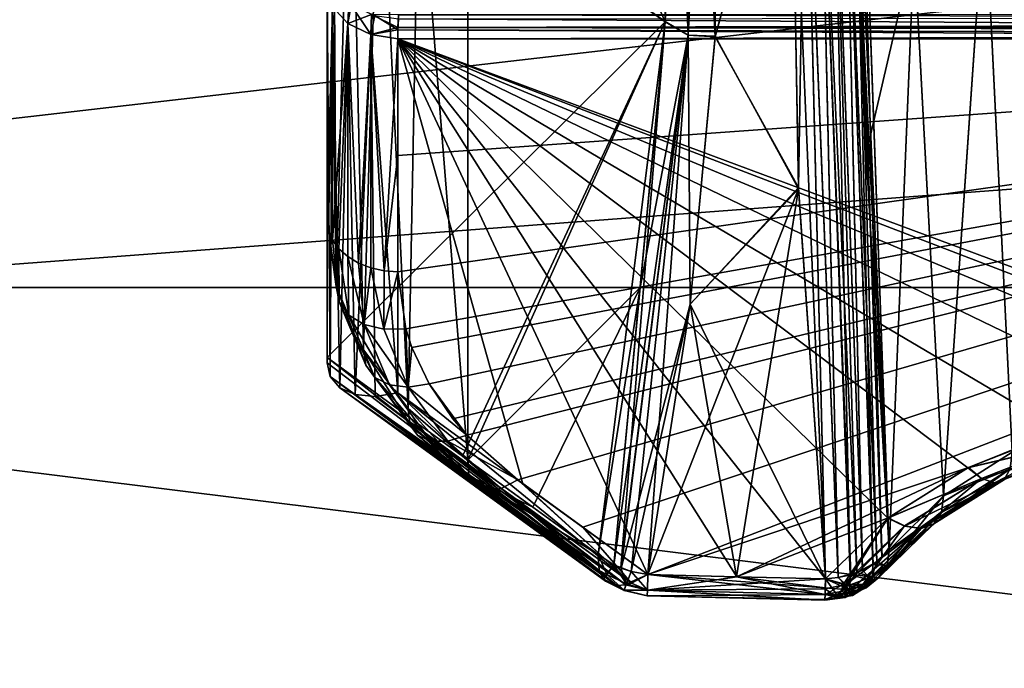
# Model space of a CAD drawing. Header units: metres. Extents: x 59 to 135, y -85 to 115.
# Tile 156 of 256: x 89.31 to 91.36, y 38.75 to 40.1. Entities that reach past the tile are written whole.
import ezdxf

# ---------------------------------------------------------------- set-up
doc = ezdxf.new("R2010")
doc.units = ezdxf.units.M
doc.layers.add('solid_20_404_502_XXX', color=7, linetype='CONTINUOUS')

msp = doc.modelspace()

# ---------------------------------------------------------------- linework, layer by layer
at = {"layer": 'solid_20_404_502_XXX'}
for points in [[(90.653053, 40.09127, 13.194771), (89.949997, 40.58807, 13.693076), (89.949997, 41.693077, 12.588069)], [(90.653053, 40.09127, 13.194771), (89.949997, 41.693077, 12.588069), (90.653076, 41.194283, 12.091764)], [(103.25, 39.539688, 17.545244), (86.25, 39.539654, 17.545261), (86.25, 41.498821, 16.086687)], [(103.25, 41.498539, 16.086933), (103.25, 39.539688, 17.545244), (86.25, 41.498821, 16.086687)], [(103.25, 41.498539, -16.086933), (86.25, 41.498821, -16.086687), (86.25, 39.539654, -17.545261)], [(103.25, 39.539688, -17.545244), (103.25, 41.498539, -16.086933), (86.25, 39.539654, -17.545261)], [(90.700821, 40.063805, 13.176558), (90.653053, 40.09127, 13.194771), (90.653076, 41.194283, 12.091764)], [(90.700821, 41.176529, 12.063834), (90.700821, 40.063805, 13.176558), (90.653076, 41.194283, 12.091764)], [(90.65313, 40.092587, -13.193456), (90.700821, 40.063805, -13.176559), (90.700829, 41.176506, -12.063855)], [(90.670471, 40.644981, -12.64049), (90.65313, 40.092587, -13.193456), (90.700829, 41.176506, -12.063855)], [(90.756798, 40.060356, 13.163441), (90.700821, 40.063805, 13.176558), (90.700821, 41.176529, 12.063834)], [(90.756836, 41.162868, 12.060927), (90.756798, 40.060356, 13.163441), (90.700821, 41.176529, 12.063834)], [(90.756607, 41.166149, -12.057652), (90.700829, 41.176506, -12.063855), (90.700821, 40.063805, -13.176559)], [(90.756889, 40.061691, -13.162101), (90.756607, 41.166149, -12.057652), (90.700821, 40.063805, -13.176559)], [(90.913727, 40.629665, -12.590257), (90.756607, 41.166149, -12.057652), (90.756889, 40.061691, -13.162101)], [(90.756836, 41.162868, 12.060927), (90.913734, 40.635239, 12.584682), (90.756798, 40.060356, 13.163441)], [(89.949997, 40.162849, -15.489921), (89.949997, 39.678234, -15.005305), (89.949997, 40.856499, -14.008965)], [(89.9692, 39.541931, -14.864235), (89.949997, 40.856499, -14.008965), (89.949997, 39.678234, -15.005305)], [(89.962311, 40.750732, -13.893693), (89.949997, 40.856499, -14.008965), (89.9692, 39.541931, -14.864235)], [(89.962311, 40.750732, -13.893693), (89.9692, 39.541931, -14.864235), (89.998947, 40.64756, -13.781276)], [(91.056885, 40.698624, -12.659346), (91.043259, 40.679153, -12.639861), (91.118721, 38.995293, -14.330547)], [(91.103531, 38.978916, 14.31572), (91.043266, 40.684715, 12.634307), (91.056892, 40.704185, 12.653793)], [(91.062744, 40.108459, -13.245655), (91.056885, 40.698624, -12.659346), (91.118721, 38.995293, -14.330547)], [(91.056892, 40.704185, 12.653793), (91.062714, 40.109726, 13.244403), (91.118721, 38.995293, 14.330547)], [(91.103531, 38.978916, 14.31572), (91.056892, 40.704185, 12.653793), (91.118721, 38.995293, 14.330547)], [(91.062744, 38.952541, 14.293544), (91.000832, 40.653618, 12.60316), (91.024315, 40.667622, 12.617189)], [(91.093102, 38.97039, -14.308212), (91.043259, 40.679153, -12.639861), (91.024307, 40.662056, -12.622746)], [(91.084373, 38.964321, 14.303089), (91.024315, 40.667622, 12.617189), (91.043266, 40.684715, 12.634307)], [(91.084373, 38.964321, 14.303089), (91.062744, 38.952541, 14.293544), (91.024315, 40.667622, 12.617189)], [(91.103668, 38.978989, -14.315868), (91.118721, 38.995293, -14.330547), (91.043259, 40.679153, -12.639861)], [(91.093102, 38.97039, -14.308212), (91.103668, 38.978989, -14.315868), (91.043259, 40.679153, -12.639861)], [(91.103531, 38.978916, 14.31572), (91.084373, 38.964321, 14.303089), (91.043266, 40.684715, 12.634307)], [(103.25, 40.638706, -19.216219), (72.50016, 38.324135, -20.55267), (72.465813, 40.644337, -19.212515)], [(103.25, 40.638706, 19.216219), (72.465813, 40.644032, 19.212717), (72.50016, 38.32407, 20.552702)], [(89.998947, 40.64756, -13.781276), (89.9692, 39.541931, -14.864235), (90.026115, 39.41037, -14.728817)], [(89.998947, 40.64756, -13.781276), (90.026115, 39.41037, -14.728817), (90.05899, 40.549538, -13.674465)], [(90.242889, 40.378391, -13.487979), (90.65313, 40.092587, -13.193456), (90.670471, 40.644981, -12.64049)], [(91.051384, 38.9478, -14.289968), (91.000824, 40.648052, -12.608721), (90.973793, 40.63773, -12.598372)], [(91.037651, 38.943142, 14.286748), (90.973801, 40.643299, 12.592809), (91.000832, 40.653618, 12.60316)], [(91.063309, 38.952778, -14.293766), (91.024307, 40.662056, -12.622746), (91.000824, 40.648052, -12.608721)], [(91.051384, 38.9478, -14.289968), (91.063309, 38.952778, -14.293766), (91.000824, 40.648052, -12.608721)], [(91.062744, 38.952541, 14.293544), (91.037651, 38.943142, 14.286748), (91.000832, 40.653618, 12.60316)], [(91.08522, 38.96487, -14.303549), (91.093102, 38.97039, -14.308212), (91.024307, 40.662056, -12.622746)], [(91.063309, 38.952778, -14.293766), (91.08522, 38.96487, -14.303549), (91.024307, 40.662056, -12.622746)], [(103.25, 40.638706, -19.216219), (103.25, 38.32238, -20.553551), (72.50016, 38.324135, -20.55267)], [(103.25, 38.32238, 20.553551), (103.25, 40.638706, 19.216219), (72.50016, 38.32407, 20.552702)], [(90.756798, 40.060356, 13.163441), (90.913734, 40.635239, 12.584682), (90.929924, 39.747345, 13.472178)], [(90.913727, 40.629665, -12.590257), (90.756889, 40.061691, -13.162101), (90.930023, 39.744774, -13.474746)], [(90.944344, 40.631519, -12.592136), (90.913727, 40.629665, -12.590257), (90.985893, 38.934566, -14.283573)], [(90.913727, 40.629665, -12.590257), (90.930023, 39.744774, -13.474746), (90.985893, 38.934566, -14.283573)], [(90.929924, 39.747345, 13.472178), (90.913734, 40.635239, 12.584682), (90.944359, 40.637093, 12.586569)], [(90.985893, 38.934566, 14.283573), (90.929924, 39.747345, 13.472178), (90.944359, 40.637093, 12.586569)], [(91.01255, 38.937473, -14.283401), (90.973793, 40.63773, -12.598372), (90.944344, 40.631519, -12.592136)], [(91.01255, 38.937473, -14.283401), (90.944344, 40.631519, -12.592136), (90.985893, 38.934566, -14.283573)], [(91.01255, 38.937325, 14.283545), (90.944359, 40.637093, 12.586569), (90.973801, 40.643299, 12.592809)], [(91.01255, 38.937325, 14.283545), (90.985893, 38.934566, 14.283573), (90.944359, 40.637093, 12.586569)], [(91.038765, 38.943447, -14.286999), (91.051384, 38.9478, -14.289968), (90.973793, 40.63773, -12.598372)], [(91.01255, 38.937473, -14.283401), (91.038765, 38.943447, -14.286999), (90.973793, 40.63773, -12.598372)], [(91.037651, 38.943142, 14.286748), (91.01255, 38.937325, 14.283545), (90.973801, 40.643299, 12.592809)], [(89.949997, 40.58807, 13.693076), (89.949997, 39.39426, 14.701389), (89.949997, 40.162849, 15.489921)], [(90.653053, 40.09127, 13.194771), (89.949997, 39.39426, 14.701389), (89.949997, 40.58807, 13.693076)], [(90.05899, 40.549538, -13.674465), (90.026115, 39.41037, -14.728817), (90.118607, 39.28862, -14.604265)], [(90.05899, 40.549538, -13.674465), (90.118607, 39.28862, -14.604265), (90.140984, 40.459072, -13.575891)], [(90.140984, 40.459072, -13.575891), (90.118607, 39.28862, -14.604265), (90.242889, 39.181583, -14.495599)], [(90.140984, 40.459072, -13.575891), (90.242889, 39.181583, -14.495599), (90.242889, 40.378391, -13.487979)], [(91.497307, 40.435749, 13.589652), (91.373894, 39.198002, 14.532236), (91.317146, 40.355339, 13.501779)], [(91.317169, 40.35413, -13.502909), (91.374222, 39.19817, -14.532407), (91.49733, 40.434528, -13.590782)], [(90.242889, 40.378391, -13.487979), (90.242889, 39.181583, -14.495599), (90.65313, 40.092587, -13.193456)], [(91.317146, 40.355339, 13.501779), (91.231277, 39.107018, 14.440898), (91.170555, 40.248264, 13.38477)], [(91.17057, 40.247074, -13.385899), (91.231392, 39.107109, -14.44099), (91.317169, 40.35413, -13.502909)], [(91.317146, 40.355339, 13.501779), (91.373894, 39.198002, 14.532236), (91.231277, 39.107018, 14.440898)], [(91.317169, 40.35413, -13.502909), (91.231392, 39.107109, -14.44099), (91.374222, 39.19817, -14.532407)], [(91.170555, 40.248264, 13.38477), (91.070755, 39.817383, 13.532068), (91.062714, 40.109726, 13.244403)], [(91.17057, 40.247074, -13.385899), (91.062744, 40.108459, -13.245655), (91.118721, 38.995293, -14.330547)], [(91.170555, 40.248264, 13.38477), (91.118721, 38.995293, 14.330547), (91.070755, 39.817383, 13.532068)], [(91.170555, 40.248264, 13.38477), (91.231277, 39.107018, 14.440898), (91.118721, 38.995293, 14.330547)], [(91.17057, 40.247074, -13.385899), (91.118721, 38.995293, -14.330547), (91.231392, 39.107109, -14.44099)], [(89.961166, 40.122513, -15.529895), (89.949997, 39.678234, -15.005305), (89.949997, 40.162849, -15.489921)], [(89.956627, 39.354668, 14.744087), (89.949997, 40.162849, 15.489921), (89.949997, 39.383694, 14.710766)], [(89.949997, 39.39426, 14.701389), (89.949997, 39.383694, 14.710766), (89.949997, 40.162849, 15.489921)], [(89.961128, 40.122566, 15.529816), (89.949997, 40.162849, 15.489921), (89.956627, 39.354668, 14.744087)], [(89.961166, 40.122513, -15.529895), (89.95282, 39.657768, -15.025771), (89.949997, 39.678234, -15.005305)], [(89.961166, 40.122513, -15.529895), (89.961166, 39.638069, -15.045468), (89.95282, 39.657768, -15.025771)], [(89.961128, 40.122566, 15.529816), (89.956627, 39.354668, 14.744087), (89.976295, 39.331783, 14.778832)], [(89.995415, 40.129654, 15.594456), (89.961128, 40.122566, 15.529816), (89.992973, 40.088223, 15.56393)], [(89.992973, 40.088223, 15.56393), (89.961128, 40.122566, 15.529816), (89.976295, 39.331783, 14.778832)], [(89.999924, 40.126453, -15.597754), (89.99305, 40.088169, -15.563979), (89.961166, 40.122513, -15.529895)], [(89.961166, 40.122513, -15.529895), (89.99305, 40.088169, -15.563979), (89.961166, 39.638069, -15.045468)], [(89.995415, 40.129654, 15.594456), (89.992973, 40.088223, 15.56393), (90.042526, 40.107132, 15.618773)], [(89.999924, 40.126453, -15.597754), (90.040894, 40.064926, -15.586968), (89.99305, 40.088169, -15.563979)], [(90.049408, 40.10503, -15.620737), (90.040894, 40.064926, -15.586968), (89.999924, 40.126453, -15.597754)], [(90.042526, 40.107132, 15.618773), (89.992973, 40.088223, 15.56393), (90.040794, 40.064964, 15.586946)], [(90.042526, 40.107132, 15.618773), (90.040794, 40.064964, 15.586946), (90.097481, 40.079582, 15.615403)], [(90.049408, 40.10503, -15.620737), (90.097336, 40.074863, -15.611843), (90.040894, 40.064926, -15.586968)], [(90.042526, 40.107132, 15.618773), (90.097481, 40.079582, 15.615403), (90.098824, 40.105846, 15.631683)], [(90.049408, 40.10503, -15.620737), (90.098282, 40.09745, -15.627077), (90.097336, 40.074863, -15.611843)], [(90.097336, 40.074863, -15.611843), (90.098282, 40.09745, -15.627077), (96.902618, 40.05619, -15.76335)], [(90.098824, 40.105846, 15.631683), (90.097481, 40.079582, 15.615403), (96.59211, 40.094494, 15.785632)], [(90.097481, 40.079582, 15.615403), (96.575249, 40.081406, 15.776626), (96.59211, 40.094494, 15.785632)], [(90.098282, 40.09745, -15.627077), (96.898567, 40.104042, -15.798593), (96.902618, 40.05619, -15.76335)], [(90.098824, 40.105846, 15.631683), (96.59211, 40.094494, 15.785632), (96.612778, 40.108261, 15.793708)], [(90.242889, 39.181583, -14.495599), (90.600792, 39.539738, -13.74804), (90.65313, 40.092587, -13.193456)], [(90.65313, 40.092587, -13.193456), (90.600792, 39.539738, -13.74804), (90.700821, 40.063805, -13.176559)], [(91.062714, 40.109726, 13.244403), (91.070755, 39.817383, 13.532068), (91.118721, 38.995293, 14.330547)], [(90.231697, 39.189713, 14.503467), (89.949997, 39.39426, 14.701389), (90.653053, 40.09127, 13.194771)], [(89.99305, 40.088169, -15.563979), (89.974739, 39.619884, -15.063655), (89.961166, 39.638069, -15.045468)], [(89.99305, 40.088169, -15.563979), (89.993011, 39.603889, -15.079649), (89.974739, 39.619884, -15.063655)], [(89.992973, 40.088223, 15.56393), (89.976295, 39.331783, 14.778832), (90.008202, 39.317345, 14.812187)], [(90.040794, 40.064964, 15.586946), (89.992973, 40.088223, 15.56393), (90.008202, 39.317345, 14.812187)], [(89.99305, 40.088169, -15.563979), (90.015312, 39.590691, -15.092849), (89.993011, 39.603889, -15.079649)], [(89.99305, 40.088169, -15.563979), (90.040894, 40.064926, -15.586968), (90.015312, 39.590691, -15.092849)], [(90.097481, 40.079582, 15.615403), (90.040794, 40.064964, 15.586946), (90.097382, 40.05619, 15.595365)], [(90.097336, 40.074863, -15.611843), (90.097382, 40.05619, -15.595365), (90.040894, 40.064926, -15.586968)], [(90.097336, 40.074863, -15.611843), (96.902618, 40.05619, -15.76335), (93.5, 40.05619, -15.679358)], [(90.097336, 40.074863, -15.611843), (93.5, 40.05619, -15.679358), (90.097382, 40.05619, -15.595365)], [(90.097481, 40.079582, 15.615403), (90.097382, 40.05619, 15.595365), (96.563408, 40.068485, 15.766286)], [(90.097481, 40.079582, 15.615403), (96.563408, 40.068485, 15.766286), (96.575249, 40.081406, 15.776626)], [(90.231697, 39.189713, 14.503467), (90.653053, 40.09127, 13.194771), (90.513412, 38.985104, 14.305455)], [(90.546425, 38.963917, 14.290593), (90.513412, 38.985104, 14.305455), (90.653053, 40.09127, 13.194771)], [(90.560753, 38.957455, 14.286942), (90.546425, 38.963917, 14.290593), (90.653053, 40.09127, 13.194771)], [(90.700821, 40.063805, 13.176558), (90.560753, 38.957455, 14.286942), (90.653053, 40.09127, 13.194771)], [(90.040794, 40.064964, 15.586946), (90.008202, 39.317345, 14.812187), (90.049873, 39.313496, 14.840506)], [(90.040894, 40.064926, -15.586968), (90.040794, 39.58078, -15.102758), (90.015312, 39.590691, -15.092849)], [(90.040794, 40.064964, 15.586946), (90.097382, 39.321259, 14.860432), (90.097382, 40.05619, 15.595365)], [(90.040794, 40.064964, 15.586946), (90.049873, 39.313496, 14.840506), (90.097382, 39.321259, 14.860432)], [(90.040894, 40.064926, -15.586968), (90.068497, 39.574532, -15.109006), (90.040794, 39.58078, -15.102758)], [(90.040894, 40.064926, -15.586968), (90.097382, 40.05619, -15.595365), (90.068497, 39.574532, -15.109006)], [(90.068497, 39.574532, -15.109006), (90.097382, 40.05619, -15.595365), (90.097382, 39.814175, -15.353346)], [(96.563408, 40.068485, 15.766286), (90.097382, 40.05619, 15.595365), (93.328056, 40.05619, 15.675114)], [(90.097382, 39.814175, -15.353346), (90.097382, 40.05619, -15.595365), (93.5, 40.05619, -15.679358)], [(90.097389, 39.572151, -15.111324), (90.097382, 39.814175, -15.353346), (93.5, 40.05619, -15.679358)], [(90.097382, 40.05619, 15.595365), (92.131256, 39.276802, 14.866182), (92.34333, 39.221817, 14.81643)], [(93.328056, 40.05619, 15.675114), (90.097382, 40.05619, 15.595365), (92.34333, 39.221817, 14.81643)], [(90.097382, 40.05619, 15.595365), (91.910988, 39.298634, 14.882576), (92.131256, 39.276802, 14.866182)], [(90.097382, 40.05619, 15.595365), (91.689598, 39.286983, 14.865459), (91.910988, 39.298634, 14.882576)], [(90.097382, 40.05619, 15.595365), (91.476379, 39.241962, 14.815174), (91.689598, 39.286983, 14.865459)], [(90.097382, 40.05619, 15.595365), (91.282143, 39.165501, 14.733917), (91.476379, 39.241962, 14.815174)], [(90.097382, 40.05619, 15.595365), (91.115524, 39.060833, 14.625138), (91.282143, 39.165501, 14.733917)], [(90.097382, 40.05619, 15.595365), (90.986229, 38.934559, 14.495673), (91.115524, 39.060833, 14.625138)], [(90.097382, 40.05619, 15.595365), (90.801506, 38.939117, 14.495673), (90.986229, 38.934559, 14.495673)], [(90.097382, 40.05619, 15.595365), (90.616806, 38.94368, 14.495673), (90.801506, 38.939117, 14.495673)], [(90.097382, 40.05619, 15.595365), (90.357346, 39.132313, 14.677902), (90.616806, 38.94368, 14.495673)], [(90.097382, 40.05619, 15.595365), (90.097382, 39.321259, 14.860432), (90.357346, 39.132313, 14.677902)], [(90.113663, 39.454041, -14.993615), (90.097389, 39.572151, -15.111324), (93.5, 40.05619, -15.679358)], [(90.126305, 39.415146, -14.955034), (90.113663, 39.454041, -14.993615), (93.5, 40.05619, -15.679358)], [(90.162117, 39.339451, -14.880219), (90.126305, 39.415146, -14.955034), (93.5, 40.05619, -15.679358)], [(90.211601, 39.267296, -14.809289), (90.162117, 39.339451, -14.880219), (93.5, 40.05619, -15.679358)], [(90.240921, 39.233326, -14.776041), (90.211601, 39.267296, -14.809289), (93.5, 40.05619, -15.679358)], [(90.240921, 39.233326, -14.776041), (93.5, 40.05619, -15.679358), (90.346313, 39.140339, -14.685657)], [(93.5, 40.05619, -15.679358), (90.481567, 39.042011, -14.590667), (90.346313, 39.140339, -14.685657)], [(93.5, 40.05619, -15.679358), (90.616806, 38.94368, -14.495673), (90.481567, 39.042011, -14.590667)], [(90.546478, 38.963898, -14.290572), (90.561317, 38.957253, -14.286806), (90.700821, 40.063805, -13.176559)], [(90.600792, 39.539738, -13.74804), (90.546478, 38.963898, -14.290572), (90.700821, 40.063805, -13.176559)], [(90.582222, 38.950287, 14.283667), (90.560753, 38.957455, 14.286942), (90.700821, 40.063805, 13.176558)], [(90.70459, 39.505554, -13.71953), (90.700821, 40.063805, -13.176559), (90.561317, 38.957253, -14.286806)], [(90.582222, 38.950287, 14.283667), (90.700821, 40.063805, 13.176558), (90.616867, 38.943676, 14.283573)], [(93.5, 40.05619, -15.679358), (91.283623, 39.166222, -14.734676), (90.616806, 38.94368, -14.495673)], [(90.704514, 39.504883, 13.720203), (90.616867, 38.943676, 14.283573), (90.700821, 40.063805, 13.176558)], [(90.70459, 39.505554, -13.71953), (90.756889, 40.061691, -13.162101), (90.700821, 40.063805, -13.176559)], [(90.756798, 40.060356, 13.163441), (90.704514, 39.504883, 13.720203), (90.700821, 40.063805, 13.176558)], [(90.756798, 40.060356, 13.163441), (90.929924, 39.747345, 13.472178), (90.704514, 39.504883, 13.720203)], [(90.930023, 39.744774, -13.474746), (90.756889, 40.061691, -13.162101), (90.70459, 39.505554, -13.71953)], [(93.5, 40.05619, -15.679358), (91.477905, 39.242416, -14.815667), (91.283623, 39.166222, -14.734676)], [(90.068497, 39.574532, -15.109006), (90.097382, 39.814175, -15.353346), (90.097389, 39.572151, -15.111324)], [(90.930023, 39.744774, -13.474746), (90.616821, 38.94368, -14.283573), (90.801353, 38.939121, -14.283573)], [(90.930023, 39.744774, -13.474746), (90.70459, 39.505554, -13.71953), (90.616821, 38.94368, -14.283573)], [(90.704514, 39.504883, 13.720203), (90.929924, 39.747345, 13.472178), (90.985893, 38.934566, 14.283573)], [(90.930023, 39.744774, -13.474746), (90.801353, 38.939121, -14.283573), (90.985893, 38.934566, -14.283573)], [(89.9692, 39.541931, -14.864235), (89.949997, 39.678234, -15.005305), (89.95282, 39.657768, -15.025771)], [(89.975327, 39.509853, -14.898244), (89.95282, 39.657768, -15.025771), (89.961166, 39.638069, -15.045468)], [(89.9692, 39.541931, -14.864235), (89.95282, 39.657768, -15.025771), (89.975327, 39.509853, -14.898244)], [(89.975327, 39.509853, -14.898244), (89.961166, 39.638069, -15.045468), (89.974739, 39.619884, -15.063655)], [(89.995377, 39.482723, -14.931174), (89.974739, 39.619884, -15.063655), (89.993011, 39.603889, -15.079649)], [(89.975327, 39.509853, -14.898244), (89.974739, 39.619884, -15.063655), (89.995377, 39.482723, -14.931174)], [(90.027374, 39.463211, -14.959774), (89.993011, 39.603889, -15.079649), (90.015312, 39.590691, -15.092849)], [(89.995377, 39.482723, -14.931174), (89.993011, 39.603889, -15.079649), (90.027374, 39.463211, -14.959774)], [(90.027374, 39.463211, -14.959774), (90.015312, 39.590691, -15.092849), (90.040794, 39.58078, -15.102758)], [(90.027374, 39.463211, -14.959774), (90.040794, 39.58078, -15.102758), (90.068161, 39.453251, -14.98122)], [(90.068161, 39.453251, -14.98122), (90.040794, 39.58078, -15.102758), (90.068497, 39.574532, -15.109006)], [(90.068161, 39.453251, -14.98122), (90.068497, 39.574532, -15.109006), (90.097389, 39.572151, -15.111324)], [(90.068161, 39.453251, -14.98122), (90.097389, 39.572151, -15.111324), (90.113663, 39.454041, -14.993615)], [(103.25, 39.539688, 17.545244), (103.25, 37.424782, 18.766285), (86.25, 39.539654, 17.545261)], [(103.25, 39.539688, -17.545244), (86.25, 39.539654, -17.545261), (86.25, 37.424641, -18.766357)], [(103.25, 37.424782, -18.766285), (103.25, 39.539688, -17.545244), (86.25, 37.424641, -18.766357)], [(103.25, 37.424782, 18.766285), (86.25, 37.424641, 18.766357), (86.25, 39.539654, 17.545261)], [(89.9692, 39.541931, -14.864235), (90.030945, 39.378372, -14.764105), (90.026115, 39.41037, -14.728817)], [(89.9692, 39.541931, -14.864235), (89.975327, 39.509853, -14.898244), (90.030945, 39.378372, -14.764105)], [(90.378128, 39.083359, -14.400555), (90.600792, 39.539738, -13.74804), (90.242889, 39.181583, -14.495599)], [(90.378128, 39.083359, -14.400555), (90.513367, 38.985123, -14.30549), (90.600792, 39.539738, -13.74804)], [(90.600792, 39.539738, -13.74804), (90.513367, 38.985123, -14.30549), (90.546478, 38.963898, -14.290572)], [(89.975327, 39.509853, -14.898244), (90.049408, 39.353214, -14.800421), (90.030945, 39.378372, -14.764105)], [(89.975327, 39.509853, -14.898244), (89.995377, 39.482723, -14.931174), (90.049408, 39.353214, -14.800421)], [(90.561317, 38.957253, -14.286806), (90.582039, 38.95034, -14.283681), (90.70459, 39.505554, -13.71953)], [(90.582039, 38.95034, -14.283681), (90.616821, 38.94368, -14.283573), (90.70459, 39.505554, -13.71953)], [(90.704514, 39.504883, 13.720203), (90.801376, 38.939121, 14.283573), (90.616867, 38.943676, 14.283573)], [(90.704514, 39.504883, 13.720203), (90.985893, 38.934566, 14.283573), (90.801376, 38.939121, 14.283573)], [(89.995377, 39.482723, -14.931174), (90.07962, 39.337463, -14.834064), (90.049408, 39.353214, -14.800421)], [(89.995377, 39.482723, -14.931174), (90.027374, 39.463211, -14.959774), (90.07962, 39.337463, -14.834064)], [(90.027374, 39.463211, -14.959774), (90.118492, 39.332722, -14.861607), (90.07962, 39.337463, -14.834064)], [(90.027374, 39.463211, -14.959774), (90.068161, 39.453251, -14.98122), (90.118492, 39.332722, -14.861607)], [(90.068161, 39.453251, -14.98122), (90.113663, 39.454041, -14.993615), (90.118492, 39.332722, -14.861607)], [(90.118492, 39.332722, -14.861607), (90.113663, 39.454041, -14.993615), (90.126305, 39.415146, -14.955034)], [(90.026115, 39.41037, -14.728817), (90.12207, 39.256432, -14.640491), (90.118607, 39.28862, -14.604265)], [(90.026115, 39.41037, -14.728817), (90.030945, 39.378372, -14.764105), (90.12207, 39.256432, -14.640491)], [(90.118492, 39.332722, -14.861607), (90.126305, 39.415146, -14.955034), (90.162117, 39.339451, -14.880219)], [(90.515541, 38.952324, 14.3425), (89.949997, 39.383694, 14.710766), (89.949997, 39.39426, 14.701389)], [(90.231697, 39.189713, 14.503467), (90.515541, 38.952324, 14.3425), (89.949997, 39.39426, 14.701389)], [(90.515541, 38.952324, 14.3425), (89.956627, 39.354668, 14.744087), (89.949997, 39.383694, 14.710766)], [(90.030945, 39.378372, -14.764105), (90.13826, 39.232964, -14.67984), (90.12207, 39.256432, -14.640491)], [(90.030945, 39.378372, -14.764105), (90.049408, 39.353214, -14.800421), (90.13826, 39.232964, -14.67984)], [(90.529045, 38.930111, 14.384829), (89.976295, 39.331783, 14.778832), (89.956627, 39.354668, 14.744087)], [(90.524551, 38.93465, 14.373653), (90.529045, 38.930111, 14.384829), (89.956627, 39.354668, 14.744087)], [(90.515541, 38.952324, 14.3425), (90.524551, 38.93465, 14.373653), (89.956627, 39.354668, 14.744087)], [(90.049408, 39.353214, -14.800421), (90.165474, 39.220688, -14.718179), (90.13826, 39.232964, -14.67984)], [(90.049408, 39.353214, -14.800421), (90.07962, 39.337463, -14.834064), (90.165474, 39.220688, -14.718179)], [(90.07962, 39.337463, -14.834064), (90.200851, 39.22089, -14.751483), (90.165474, 39.220688, -14.718179)], [(90.07962, 39.337463, -14.834064), (90.118492, 39.332722, -14.861607), (90.200851, 39.22089, -14.751483)], [(90.118492, 39.332722, -14.861607), (90.162117, 39.339451, -14.880219), (90.240921, 39.233326, -14.776041)], [(90.240921, 39.233326, -14.776041), (90.162117, 39.339451, -14.880219), (90.211601, 39.267296, -14.809289)], [(90.552483, 38.920967, 14.427567), (90.008202, 39.317345, 14.812187), (89.976295, 39.331783, 14.778832)], [(90.529045, 38.930111, 14.384829), (90.552483, 38.920967, 14.427567), (89.976295, 39.331783, 14.778832)], [(90.571136, 38.92244, 14.452596), (90.049873, 39.313496, 14.840506), (90.008202, 39.317345, 14.812187)], [(90.552483, 38.920967, 14.427567), (90.571136, 38.92244, 14.452596), (90.008202, 39.317345, 14.812187)], [(90.582878, 38.925861, 14.465919), (90.097382, 39.321259, 14.860432), (90.049873, 39.313496, 14.840506)], [(90.582878, 38.925861, 14.465919), (90.357346, 39.132313, 14.677902), (90.097382, 39.321259, 14.860432)], [(90.118492, 39.332722, -14.861607), (90.240921, 39.233326, -14.776041), (90.200851, 39.22089, -14.751483)], [(90.571136, 38.92244, 14.452596), (90.582878, 38.925861, 14.465919), (90.049873, 39.313496, 14.840506)], [(90.118607, 39.28862, -14.604265), (90.245064, 39.148975, -14.532444), (90.242889, 39.181583, -14.495599)], [(90.118607, 39.28862, -14.604265), (90.12207, 39.256432, -14.640491), (90.245064, 39.148975, -14.532444)], [(90.12207, 39.256432, -14.640491), (90.258438, 39.126869, -14.574371), (90.245064, 39.148975, -14.532444)], [(90.12207, 39.256432, -14.640491), (90.13826, 39.232964, -14.67984), (90.258438, 39.126869, -14.574371)], [(90.13826, 39.232964, -14.67984), (90.28157, 39.117645, -14.616859), (90.258438, 39.126869, -14.574371)], [(90.13826, 39.232964, -14.67984), (90.165474, 39.220688, -14.718179), (90.28157, 39.117645, -14.616859)], [(90.200851, 39.22089, -14.751483), (90.240921, 39.233326, -14.776041), (90.346313, 39.140339, -14.685657)], [(91.495628, 39.215401, 14.777229), (91.476379, 39.241962, 14.815174), (91.282143, 39.165501, 14.733917)], [(91.495995, 39.215561, -14.777445), (91.283623, 39.166222, -14.734676), (91.477905, 39.242416, -14.815667)], [(90.165474, 39.220688, -14.718179), (90.200851, 39.22089, -14.751483), (90.311966, 39.122292, -14.655329)], [(90.165474, 39.220688, -14.718179), (90.311966, 39.122292, -14.655329), (90.28157, 39.117645, -14.616859)], [(90.200851, 39.22089, -14.751483), (90.346313, 39.140339, -14.685657), (90.311966, 39.122292, -14.655329)], [(91.31028, 39.143166, 14.701114), (91.495628, 39.215401, 14.777229), (91.282143, 39.165501, 14.733917)], [(91.495995, 39.215561, -14.777445), (91.310448, 39.143272, -14.701248), (91.283623, 39.166222, -14.734676)], [(91.513939, 39.203835, 14.731298), (91.495628, 39.215401, 14.777229), (91.31028, 39.143166, 14.701114)], [(91.337181, 39.134487, -14.658949), (91.310448, 39.143272, -14.701248), (91.495995, 39.215561, -14.777445)], [(91.514336, 39.203964, -14.731506), (91.337181, 39.134487, -14.658949), (91.495995, 39.215561, -14.777445)], [(91.231277, 39.107018, 14.440898), (91.373894, 39.198002, 14.532236), (91.369949, 39.163166, 14.568771)], [(91.374222, 39.19817, -14.532407), (91.231392, 39.107109, -14.44099), (91.370132, 39.163235, -14.568865)], [(91.33696, 39.134377, 14.658798), (91.513939, 39.203835, 14.731298), (91.31028, 39.143166, 14.701114)], [(91.528152, 39.208763, 14.682799), (91.513939, 39.203835, 14.731298), (91.33696, 39.134377, 14.658798)], [(91.357635, 39.141304, 14.61293), (91.528152, 39.208763, 14.682799), (91.33696, 39.134377, 14.658798)], [(91.357864, 39.141407, -14.613067), (91.337181, 39.134487, -14.658949), (91.514336, 39.203964, -14.731506)], [(91.369949, 39.163166, 14.568771), (91.528152, 39.208763, 14.682799), (91.357635, 39.141304, 14.61293)], [(90.231697, 39.189713, 14.503467), (90.513412, 38.985104, 14.305455), (90.515541, 38.952324, 14.3425)], [(90.245064, 39.148975, -14.532444), (90.378128, 39.083359, -14.400555), (90.242889, 39.181583, -14.495599)], [(91.283623, 39.166222, -14.734676), (90.801353, 38.939125, -14.495673), (90.616806, 38.94368, -14.495673)], [(91.283623, 39.166222, -14.734676), (91.116333, 39.061451, -14.625775), (90.801353, 38.939125, -14.495673)], [(91.31028, 39.143166, 14.701114), (91.282143, 39.165501, 14.733917), (91.115524, 39.060833, 14.625138)], [(91.310448, 39.143272, -14.701248), (91.116333, 39.061451, -14.625775), (91.283623, 39.166222, -14.734676)], [(91.211128, 39.049202, -14.519918), (91.370132, 39.163235, -14.568865), (91.226997, 39.072411, -14.477604)], [(91.357864, 39.141407, -14.613067), (91.370132, 39.163235, -14.568865), (91.211128, 39.049202, -14.519918)], [(91.226952, 39.072384, 14.477566), (91.369949, 39.163166, 14.568771), (91.357635, 39.141304, 14.61293)], [(91.231277, 39.107018, 14.440898), (91.369949, 39.163166, 14.568771), (91.226952, 39.072384, 14.477566)], [(91.231392, 39.107109, -14.44099), (91.226997, 39.072411, -14.477604), (91.370132, 39.163235, -14.568865)], [(90.245064, 39.148975, -14.532444), (90.513367, 38.985123, -14.30549), (90.378128, 39.083359, -14.400555)], [(90.245064, 39.148975, -14.532444), (90.515541, 38.952324, -14.3425), (90.513367, 38.985123, -14.30549)], [(90.245064, 39.148975, -14.532444), (90.258438, 39.126869, -14.574371), (90.515541, 38.952324, -14.3425)], [(90.311966, 39.122292, -14.655329), (90.346313, 39.140339, -14.685657), (90.582878, 38.925861, -14.465919)], [(90.582878, 38.925861, -14.465919), (90.346313, 39.140339, -14.685657), (90.481567, 39.042011, -14.590667)], [(90.582878, 38.925861, 14.465919), (90.616806, 38.94368, 14.495673), (90.357346, 39.132313, 14.677902)], [(91.150574, 39.044487, 14.599504), (91.31028, 39.143166, 14.701114), (91.115524, 39.060833, 14.625138)], [(91.310448, 39.143272, -14.701248), (91.150597, 39.044529, -14.599558), (91.116333, 39.061451, -14.625775)], [(91.33696, 39.134377, 14.658798), (91.31028, 39.143166, 14.701114), (91.150574, 39.044487, 14.599504)], [(91.184563, 39.039467, 14.562093), (91.33696, 39.134377, 14.658798), (91.150574, 39.044487, 14.599504)], [(91.184647, 39.039539, -14.562186), (91.150597, 39.044529, -14.599558), (91.310448, 39.143272, -14.701248)], [(91.357635, 39.141304, 14.61293), (91.33696, 39.134377, 14.658798), (91.184563, 39.039467, 14.562093)], [(91.211029, 39.049129, 14.519828), (91.357635, 39.141304, 14.61293), (91.184563, 39.039467, 14.562093)], [(91.337181, 39.134487, -14.658949), (91.184647, 39.039539, -14.562186), (91.310448, 39.143272, -14.701248)], [(91.211128, 39.049202, -14.519918), (91.184647, 39.039539, -14.562186), (91.337181, 39.134487, -14.658949)], [(91.226952, 39.072384, 14.477566), (91.357635, 39.141304, 14.61293), (91.211029, 39.049129, 14.519828)], [(91.357864, 39.141407, -14.613067), (91.211128, 39.049202, -14.519918), (91.337181, 39.134487, -14.658949)], [(90.258438, 39.126869, -14.574371), (90.524551, 38.93465, -14.373653), (90.515541, 38.952324, -14.3425)], [(90.258438, 39.126869, -14.574371), (90.529045, 38.930111, -14.384829), (90.524551, 38.93465, -14.373653)], [(90.258438, 39.126869, -14.574371), (90.28157, 39.117645, -14.616859), (90.529045, 38.930111, -14.384829)], [(90.28157, 39.117645, -14.616859), (90.311966, 39.122292, -14.655329), (90.552483, 38.920967, -14.427567)], [(90.28157, 39.117645, -14.616859), (90.552483, 38.920967, -14.427567), (90.529045, 38.930111, -14.384829)], [(90.311966, 39.122292, -14.655329), (90.571136, 38.92244, -14.452597), (90.552483, 38.920967, -14.427567)], [(90.311966, 39.122292, -14.655329), (90.582878, 38.925861, -14.465919), (90.571136, 38.92244, -14.452597)], [(91.114403, 38.96246, 14.366351), (91.231277, 39.107018, 14.440898), (91.226952, 39.072384, 14.477566)], [(91.114403, 38.96246, 14.366351), (91.118721, 38.995293, 14.330547), (91.231277, 39.107018, 14.440898)], [(91.231392, 39.107109, -14.44099), (91.118721, 38.995293, -14.330547), (91.226997, 39.072411, -14.477604)], [(91.094818, 38.936344, -14.407639), (91.226997, 39.072411, -14.477604), (91.113968, 38.961361, -14.367784)], [(91.094818, 38.936344, -14.407639), (91.211128, 39.049202, -14.519918), (91.226997, 39.072411, -14.477604)], [(91.118721, 38.995293, -14.330547), (91.113968, 38.961361, -14.367784), (91.226997, 39.072411, -14.477604)], [(91.114403, 38.96246, 14.366351), (91.226952, 39.072384, 14.477566), (91.211029, 39.049129, 14.519828)], [(91.116333, 39.061451, -14.625775), (90.985893, 38.934566, -14.495673), (90.801353, 38.939125, -14.495673)], [(91.023453, 38.923607, -14.476727), (90.985893, 38.934566, -14.495673), (91.116333, 39.061451, -14.625775)], [(91.028412, 38.922855, 14.473526), (91.115524, 39.060833, 14.625138), (90.986229, 38.934559, 14.495673)], [(91.150597, 39.044529, -14.599558), (91.023453, 38.923607, -14.476727), (91.116333, 39.061451, -14.625775)], [(91.028412, 38.922855, 14.473526), (91.150574, 39.044487, 14.599504), (91.115524, 39.060833, 14.625138)], [(91.211029, 39.049129, 14.519828), (91.184563, 39.039467, 14.562093), (91.06691, 38.923897, 14.44186)], [(91.096611, 38.937721, 14.404652), (91.211029, 39.049129, 14.519828), (91.06691, 38.923897, 14.44186)], [(91.211128, 39.049202, -14.519918), (91.094818, 38.936344, -14.407639), (91.184647, 39.039539, -14.562186)], [(91.114403, 38.96246, 14.366351), (91.211029, 39.049129, 14.519828), (91.096611, 38.937721, 14.404652)], [(90.582878, 38.925861, -14.465919), (90.481567, 39.042011, -14.590667), (90.616806, 38.94368, -14.495673)], [(91.063446, 38.92326, -14.445396), (91.023453, 38.923607, -14.476727), (91.150597, 39.044529, -14.599558)], [(91.184563, 39.039467, 14.562093), (91.150574, 39.044487, 14.599504), (91.028412, 38.922855, 14.473526)], [(91.028412, 38.922855, 14.473526), (91.049393, 38.921741, 14.457896), (91.184563, 39.039467, 14.562093)], [(91.049393, 38.921741, 14.457896), (91.06691, 38.923897, 14.44186), (91.184563, 39.039467, 14.562093)], [(91.184647, 39.039539, -14.562186), (91.063446, 38.92326, -14.445396), (91.150597, 39.044529, -14.599558)], [(91.094818, 38.936344, -14.407639), (91.063446, 38.92326, -14.445396), (91.184647, 39.039539, -14.562186)], [(91.084373, 38.964321, 14.303089), (91.118721, 38.995293, 14.330547), (91.114403, 38.96246, 14.366351)], [(91.103531, 38.978916, 14.31572), (91.118721, 38.995293, 14.330547), (91.084373, 38.964321, 14.303089)], [(91.093102, 38.97039, -14.308212), (91.113968, 38.961361, -14.367784), (91.118721, 38.995293, -14.330547)], [(91.093102, 38.97039, -14.308212), (91.118721, 38.995293, -14.330547), (91.103668, 38.978989, -14.315868)], [(90.531677, 38.943642, -14.330073), (90.546478, 38.963898, -14.290572), (90.513367, 38.985123, -14.30549)], [(90.531677, 38.943642, -14.330073), (90.513367, 38.985123, -14.30549), (90.515541, 38.952324, -14.3425)], [(90.53167, 38.94363, 14.330105), (90.513412, 38.985104, 14.305455), (90.546425, 38.963917, 14.290593)], [(90.53167, 38.94363, 14.330105), (90.515541, 38.952324, 14.3425), (90.513412, 38.985104, 14.305455)], [(91.051384, 38.9478, -14.289968), (91.093102, 38.97039, -14.308212), (91.063309, 38.952778, -14.293766)], [(91.08268, 38.938629, -14.332799), (91.093102, 38.97039, -14.308212), (91.051384, 38.9478, -14.289968)], [(91.063309, 38.952778, -14.293766), (91.093102, 38.97039, -14.308212), (91.08522, 38.96487, -14.303549)], [(91.08268, 38.938629, -14.332799), (91.113968, 38.961361, -14.367784), (91.093102, 38.97039, -14.308212)], [(90.531677, 38.943642, -14.330073), (90.515541, 38.952324, -14.3425), (90.524551, 38.93465, -14.373653)], [(90.53167, 38.94363, 14.330105), (90.524551, 38.93465, 14.373653), (90.515541, 38.952324, 14.3425)], [(90.57254, 38.924282, 14.322062), (90.53167, 38.94363, 14.330105), (90.546425, 38.963917, 14.290593)], [(90.531677, 38.943642, -14.330073), (90.572533, 38.924274, -14.322078), (90.546478, 38.963898, -14.290572)], [(90.57254, 38.924282, 14.322062), (90.546425, 38.963917, 14.290593), (90.560753, 38.957455, 14.286942)], [(90.582039, 38.95034, -14.283681), (90.561317, 38.957253, -14.286806), (90.546478, 38.963898, -14.290572)], [(90.572533, 38.924274, -14.322078), (90.582039, 38.95034, -14.283681), (90.546478, 38.963898, -14.290572)], [(90.57254, 38.924282, 14.322062), (90.560753, 38.957455, 14.286942), (90.582222, 38.950287, 14.283667)], [(90.572533, 38.924274, -14.322078), (90.616821, 38.94368, -14.283573), (90.582039, 38.95034, -14.283681)], [(90.57254, 38.924282, 14.322062), (90.582222, 38.950287, 14.283667), (90.616005, 38.911186, 14.332231)], [(90.582222, 38.950287, 14.283667), (90.616867, 38.943676, 14.283573), (90.616005, 38.911186, 14.332231)], [(91.01255, 38.937473, -14.283401), (91.051384, 38.9478, -14.289968), (91.038765, 38.943447, -14.286999)], [(91.031952, 38.920139, -14.31154), (91.051384, 38.9478, -14.289968), (91.01255, 38.937473, -14.283401)], [(91.031952, 38.920139, -14.31154), (91.08268, 38.938629, -14.332799), (91.051384, 38.9478, -14.289968)], [(91.082977, 38.931019, 14.350089), (91.037651, 38.943142, 14.286748), (91.062744, 38.952541, 14.293544)], [(91.082977, 38.931019, 14.350089), (91.062744, 38.952541, 14.293544), (91.084373, 38.964321, 14.303089)], [(91.065147, 38.914864, -14.361136), (91.094818, 38.936344, -14.407639), (91.113968, 38.961361, -14.367784)], [(91.08268, 38.938629, -14.332799), (91.065147, 38.914864, -14.361136), (91.113968, 38.961361, -14.367784)], [(91.082977, 38.931019, 14.350089), (91.084373, 38.964321, 14.303089), (91.114403, 38.96246, 14.366351)], [(91.082977, 38.931019, 14.350089), (91.114403, 38.96246, 14.366351), (91.096611, 38.937721, 14.404652)], [(90.531677, 38.943642, -14.330073), (90.524551, 38.93465, -14.373653), (90.567642, 38.91119, -14.364601)], [(90.567642, 38.911194, 14.364589), (90.524551, 38.93465, 14.373653), (90.53167, 38.94363, 14.330105)], [(90.567642, 38.91119, -14.364601), (90.524551, 38.93465, -14.373653), (90.529045, 38.930111, -14.384829)], [(90.567368, 38.910442, 14.409345), (90.529045, 38.930111, 14.384829), (90.524551, 38.93465, 14.373653)], [(90.567642, 38.911194, 14.364589), (90.567368, 38.910442, 14.409345), (90.524551, 38.93465, 14.373653)], [(90.567368, 38.910442, -14.409351), (90.529045, 38.930111, -14.384829), (90.552483, 38.920967, -14.427567)], [(90.567642, 38.91119, -14.364601), (90.529045, 38.930111, -14.384829), (90.567368, 38.910442, -14.409351)], [(90.567368, 38.910442, 14.409345), (90.552483, 38.920967, 14.427567), (90.529045, 38.930111, 14.384829)], [(90.57254, 38.924282, 14.322062), (90.567642, 38.911194, 14.364589), (90.53167, 38.94363, 14.330105)], [(90.531677, 38.943642, -14.330073), (90.567642, 38.91119, -14.364601), (90.572533, 38.924274, -14.322078)], [(90.571136, 38.92244, 14.452596), (90.616005, 38.911186, 14.447015), (90.616806, 38.94368, 14.495673)], [(90.571136, 38.92244, 14.452596), (90.616806, 38.94368, 14.495673), (90.582878, 38.925861, 14.465919)], [(90.582878, 38.925861, -14.465919), (90.616005, 38.911186, -14.447015), (90.571136, 38.92244, -14.452597)], [(90.572533, 38.924274, -14.322078), (90.616005, 38.911186, -14.332231), (90.616821, 38.94368, -14.283573)], [(90.582878, 38.925861, -14.465919), (90.616806, 38.94368, -14.495673), (90.616005, 38.911186, -14.447015)], [(90.985085, 38.902214, -14.447352), (90.616005, 38.911186, -14.447015), (90.616806, 38.94368, -14.495673)], [(90.616005, 38.911186, 14.447015), (90.801506, 38.939117, 14.495673), (90.616806, 38.94368, 14.495673)], [(90.801353, 38.939121, -14.283573), (90.616821, 38.94368, -14.283573), (90.616005, 38.911186, -14.332231)], [(90.985085, 38.902176, 14.331984), (90.616005, 38.911186, 14.332231), (90.616867, 38.943676, 14.283573)], [(90.985893, 38.934566, -14.283573), (90.801353, 38.939121, -14.283573), (90.616005, 38.911186, -14.332231)], [(90.616005, 38.911186, 14.447015), (90.986229, 38.934559, 14.495673), (90.801506, 38.939117, 14.495673)], [(90.985085, 38.902027, -14.332343), (90.985893, 38.934566, -14.283573), (90.616005, 38.911186, -14.332231)], [(90.98539, 38.91433, 14.470504), (90.986229, 38.934559, 14.495673), (90.616005, 38.911186, 14.447015)], [(90.985085, 38.902214, -14.447352), (90.616806, 38.94368, -14.495673), (90.801353, 38.939125, -14.495673)], [(90.985428, 38.916016, 14.306169), (90.616867, 38.943676, 14.283573), (90.801376, 38.939121, 14.283573)], [(90.985428, 38.916016, 14.306169), (90.985085, 38.902176, 14.331984), (90.616867, 38.943676, 14.283573)], [(90.985085, 38.902214, -14.447352), (90.801353, 38.939125, -14.495673), (90.985893, 38.934566, -14.495673)], [(90.985428, 38.916016, 14.306169), (90.801376, 38.939121, 14.283573), (90.985893, 38.934566, 14.283573)], [(90.985085, 38.902214, -14.447352), (90.985893, 38.934566, -14.495673), (91.023453, 38.923607, -14.476727)], [(91.009338, 38.90126, -14.338193), (90.985893, 38.934566, -14.283573), (90.985085, 38.902027, -14.332343)], [(90.98539, 38.91433, 14.470504), (91.028412, 38.922855, 14.473526), (90.986229, 38.934559, 14.495673)], [(91.036858, 38.912247, 14.328931), (90.985428, 38.916016, 14.306169), (90.985893, 38.934566, 14.283573)], [(91.031952, 38.920139, -14.31154), (91.01255, 38.937473, -14.283401), (90.985893, 38.934566, -14.283573)], [(91.036858, 38.912247, 14.328931), (90.985893, 38.934566, 14.283573), (91.01255, 38.937325, 14.283545)], [(91.009338, 38.90126, -14.338193), (91.031952, 38.920139, -14.31154), (90.985893, 38.934566, -14.283573)], [(91.036858, 38.912247, 14.328931), (91.01255, 38.937325, 14.283545), (91.037651, 38.943142, 14.286748)], [(91.026985, 38.89613, 14.377687), (91.082977, 38.931019, 14.350089), (91.070663, 38.915985, 14.404333)], [(91.026985, 38.89613, 14.377687), (91.036858, 38.912247, 14.328931), (91.082977, 38.931019, 14.350089)], [(91.031952, 38.920139, -14.31154), (91.065147, 38.914864, -14.361136), (91.08268, 38.938629, -14.332799)], [(91.036858, 38.912247, 14.328931), (91.037651, 38.943142, 14.286748), (91.082977, 38.931019, 14.350089)], [(91.041908, 38.900463, -14.391595), (91.063446, 38.92326, -14.445396), (91.094818, 38.936344, -14.407639)], [(91.065147, 38.914864, -14.361136), (91.041908, 38.900463, -14.391595), (91.094818, 38.936344, -14.407639)], [(91.070663, 38.915985, 14.404333), (91.096611, 38.937721, 14.404652), (91.06691, 38.923897, 14.44186)], [(91.082977, 38.931019, 14.350089), (91.096611, 38.937721, 14.404652), (91.070663, 38.915985, 14.404333)], [(90.567368, 38.910442, -14.409351), (90.552483, 38.920967, -14.427567), (90.571136, 38.92244, -14.452597)], [(90.567368, 38.910442, 14.409345), (90.571136, 38.92244, 14.452596), (90.552483, 38.920967, 14.427567)], [(90.567368, 38.910442, -14.409351), (90.571136, 38.92244, -14.452597), (90.616005, 38.911186, -14.447015)], [(90.567368, 38.910442, 14.409345), (90.616005, 38.911186, 14.447015), (90.571136, 38.92244, 14.452596)], [(90.567642, 38.911194, 14.364589), (90.615723, 38.899773, 14.389623), (90.567368, 38.910442, 14.409345)], [(90.567642, 38.91119, -14.364601), (90.567368, 38.910442, -14.409351), (90.615723, 38.899773, -14.389623)], [(90.567368, 38.910442, -14.409351), (90.616005, 38.911186, -14.447015), (90.615723, 38.899773, -14.389623)], [(90.567368, 38.910442, 14.409345), (90.615723, 38.899773, 14.389623), (90.616005, 38.911186, 14.447015)], [(90.57254, 38.924282, 14.322062), (90.616005, 38.911186, 14.332231), (90.567642, 38.911194, 14.364589)], [(90.572533, 38.924274, -14.322078), (90.567642, 38.91119, -14.364601), (90.616005, 38.911186, -14.332231)], [(90.567642, 38.911194, 14.364589), (90.616005, 38.911186, 14.332231), (90.615723, 38.899773, 14.389623)], [(90.567642, 38.91119, -14.364601), (90.615723, 38.899773, -14.389623), (90.616005, 38.911186, -14.332231)], [(90.984802, 38.890663, -14.389867), (90.615723, 38.899773, -14.389623), (90.616005, 38.911186, -14.447015)], [(90.985085, 38.902027, -14.332343), (90.616005, 38.911186, -14.332231), (90.615723, 38.899773, -14.389623)], [(90.984802, 38.890663, 14.389445), (90.615723, 38.899773, 14.389623), (90.616005, 38.911186, 14.332231)], [(90.985085, 38.902039, 14.446927), (90.616005, 38.911186, 14.447015), (90.615723, 38.899773, 14.389623)], [(90.985085, 38.902039, 14.446927), (90.98539, 38.91433, 14.470504), (90.616005, 38.911186, 14.447015)], [(90.985085, 38.902214, -14.447352), (90.984802, 38.890663, -14.389867), (90.616005, 38.911186, -14.447015)], [(90.985085, 38.902176, 14.331984), (90.984802, 38.890663, 14.389445), (90.616005, 38.911186, 14.332231)], [(91.014694, 38.896492, -14.421906), (90.985085, 38.902214, -14.447352), (91.023453, 38.923607, -14.476727)], [(91.036858, 38.912247, 14.328931), (90.985085, 38.902176, 14.331984), (90.985428, 38.916016, 14.306169)], [(91.00927, 38.896812, 14.426884), (90.98539, 38.91433, 14.470504), (90.985085, 38.902039, 14.446927)], [(91.026985, 38.89613, 14.377687), (90.985085, 38.902176, 14.331984), (91.036858, 38.912247, 14.328931)], [(91.00927, 38.896812, 14.426884), (91.028412, 38.922855, 14.473526), (90.98539, 38.91433, 14.470504)], [(91.00927, 38.896812, 14.426884), (91.049393, 38.921741, 14.457896), (91.028412, 38.922855, 14.473526)], [(91.00927, 38.896812, 14.426884), (91.070663, 38.915985, 14.404333), (91.049393, 38.921741, 14.457896)], [(91.00927, 38.896812, 14.426884), (91.026985, 38.89613, 14.377687), (91.070663, 38.915985, 14.404333)], [(91.009338, 38.90126, -14.338193), (91.065147, 38.914864, -14.361136), (91.031952, 38.920139, -14.31154)], [(91.009338, 38.90126, -14.338193), (91.041908, 38.900463, -14.391595), (91.065147, 38.914864, -14.361136)], [(91.014694, 38.896492, -14.421906), (91.023453, 38.923607, -14.476727), (91.063446, 38.92326, -14.445396)], [(91.041908, 38.900463, -14.391595), (91.014694, 38.896492, -14.421906), (91.063446, 38.92326, -14.445396)], [(91.070663, 38.915985, 14.404333), (91.06691, 38.923897, 14.44186), (91.049393, 38.921741, 14.457896)], [(90.984802, 38.890663, 14.389445), (90.985085, 38.902039, 14.446927), (90.615723, 38.899773, 14.389623)], [(90.98484, 38.892181, -14.368324), (90.985085, 38.902027, -14.332343), (90.615723, 38.899773, -14.389623)], [(90.984802, 38.890663, -14.389867), (90.98484, 38.892181, -14.368324), (90.615723, 38.899773, -14.389623)], [(91.014694, 38.896492, -14.421906), (90.984802, 38.890663, -14.389867), (90.985085, 38.902214, -14.447352)], [(91.026985, 38.89613, 14.377687), (90.984802, 38.890663, 14.389445), (90.985085, 38.902176, 14.331984)], [(91.00927, 38.896812, 14.426884), (90.985085, 38.902039, 14.446927), (90.984802, 38.890663, 14.389445)], [(91.041908, 38.900463, -14.391595), (90.98484, 38.892181, -14.368324), (90.984802, 38.890663, -14.389867)], [(91.041908, 38.900463, -14.391595), (90.984802, 38.890663, -14.389867), (91.014694, 38.896492, -14.421906)], [(91.00927, 38.896812, 14.426884), (90.984802, 38.890663, 14.389445), (91.026985, 38.89613, 14.377687)], [(91.009338, 38.90126, -14.338193), (90.985085, 38.902027, -14.332343), (90.98484, 38.892181, -14.368324)], [(91.009338, 38.90126, -14.338193), (90.98484, 38.892181, -14.368324), (91.041908, 38.900463, -14.391595)]]:
    msp.add_3dface(points, dxfattribs=at)

doc.saveas('drawing.dxf')
